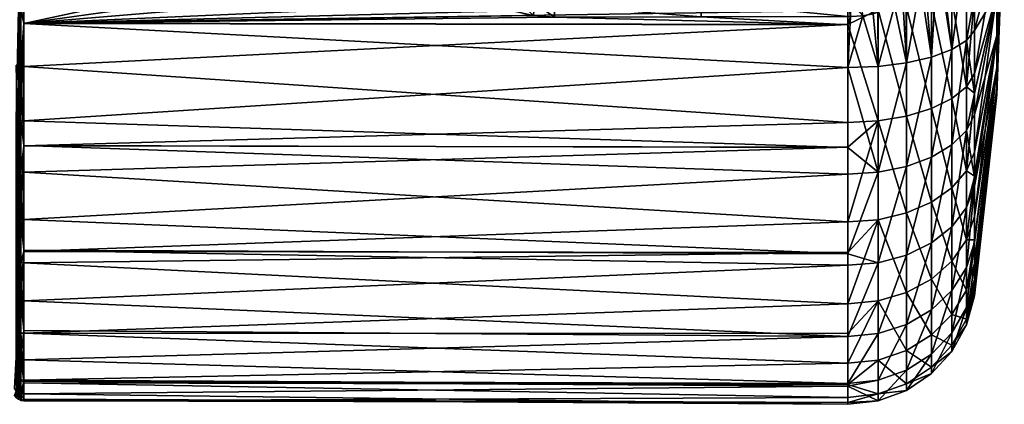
# Model space of a CAD drawing. Extents: x -0.145 to 0.145, y -0.089 to 0.
# Tile 49 of 54: x 0.098 to 0.145, y -0.089 to -0.071. Entities that reach past the tile are written whole.
import ezdxf

# ---------------------------------------------------------------- set-up
doc = ezdxf.new("R2010")
doc.units = 0
doc.layers.add('mesh', color=7, linetype='CONTINUOUS')

msp = doc.modelspace()

# ---------------------------------------------------------------- meshes
at = {"layer": 'mesh'}
mesh = msp.add_polyface(dxfattribs=at)
corners = [(0.098548, -0.059575, 0.023355), (0.117293, -0.06511, 0.024081), (0.098548, -0.06511, 0.024002), (0.117392, -0.063989, 0.024058), (0.098548, -0.058922, 0.023118), (0.117787, -0.062778, 0.023973), (0.118297, -0.061881, 0.023871), (0.098548, -0.071298, 0.023118), (0.119412, -0.069542, 0.023682), (0.120648, -0.070331, 0.023526), (0.122556, -0.070918, 0.023397), (0.123563, -0.070992, 0.023383), (0.121578, -0.070697, 0.023446), (0.118426, -0.068517, 0.023847), (0.117676, -0.067183, 0.023996), (0.098548, -0.070645, 0.023355), (0.117366, -0.066091, 0.024064), (0.117281, -0.065253, 0.024083), (0.098548, -0.06511, -0.024002), (0.137385, -0.059536, -0.02352), (0.098548, -0.062324, -0.02384), (0.098548, -0.067896, -0.02384), (0.137385, -0.06511, -0.024172), (0.098548, -0.071287, -0.023036), (0.137385, -0.070684, -0.02352), (0.098548, -0.073319, -0.022555), (0.137385, -0.071342, -0.023281), (0.137385, -0.073377, 0.022714), (0.098548, -0.075882, 0.021449), (0.098419, -0.067894, -0.023822), (0.098419, -0.073313, -0.022538), (0.098419, -0.062326, -0.023822), (0.098419, -0.075874, 0.021433), (0.098419, -0.070641, 0.023338), (0.098419, -0.06511, 0.023985), (0.098419, -0.059579, 0.023338), (0.098299, -0.07063, 0.023289), (0.098299, -0.075852, 0.021389), (0.098299, -0.067889, -0.023773), (0.098299, -0.073296, -0.022491), (0.098299, -0.062331, -0.023773), (0.098299, -0.06511, 0.023934), (0.098196, -0.06511, 0.023855), (0.098299, -0.05959, 0.023289), (0.117941, -0.065239, 0.02416), (0.098196, -0.075816, 0.021318)]
mesh.append_faces([[corners[k] for k in face] for face in [(0, 1, 2, 2), (0, 3, 1, 1), (4, 5, 3, 3), (4, 6, 5, 5), (7, 8, 9, 9), (7, 10, 11, 11), (7, 12, 10, 10), (9, 12, 7, 7), (7, 13, 8, 8), (7, 14, 13, 13), (15, 14, 7, 7), (15, 16, 14, 14), (2, 16, 15, 15), (2, 17, 16, 16), (1, 17, 2, 2), (18, 19, 20, 20), (21, 22, 18, 18), (23, 24, 21, 21), (25, 26, 23, 23), (27, 28, 7, 7), (29, 30, 23, 23), (31, 18, 20, 20), (29, 18, 31, 31), (29, 21, 18, 18), (23, 21, 29, 29), (30, 25, 23, 23), (32, 33, 7, 7), (33, 15, 7, 7), (33, 2, 15, 15), (34, 2, 33, 33), (34, 0, 2, 2), (35, 0, 34, 34), (33, 36, 34, 34), (33, 37, 36, 36), (32, 37, 33, 33), (30, 38, 39, 39), (29, 38, 30, 30), (29, 40, 38, 38), (31, 40, 29, 29), (34, 41, 35, 35), (34, 36, 41, 41), (41, 42, 43, 43), (44, 17, 1, 1), (44, 16, 17, 17), (37, 45, 36, 36)]])
mesh = msp.add_polyface(dxfattribs=at)
corners = [(0.14475, -0.06511), (0.144399, -0.074661), (0.144399, -0.074336, 0.002472), (0.143347, -0.075579, 0.015917), (0.144399, -0.071864, 0.006754), (0.143347, -0.078545, 0.013428), (0.144399, -0.069886, 0.008272), (0.143347, -0.074592, 0.016412), (0.143347, -0.071626, 0.017902), (0.144399, -0.073382, 0.004776), (0.143347, -0.084129, 0.001108), (0.143347, -0.078967, 0.013074), (0.144399, -0.073382, -0.004776), (0.144399, -0.074336, -0.002472), (0.143347, -0.080391, -0.011376), (0.144399, -0.071864, -0.006754), (0.143347, -0.078493, -0.013388), (0.143347, -0.074582, -0.016418), (0.144399, -0.069886, -0.008272), (0.143347, -0.07366, -0.017025), (0.143347, -0.077356, -0.014594), (0.142972, -0.074277, -0.018253), (0.143347, -0.070021, -0.018349), (0.142972, -0.078239, -0.015647), (0.142972, -0.076334, 0.017065), (0.142972, -0.072096, 0.019194), (0.140137, -0.073153, 0.022098), (0.140805, -0.06946, 0.022707), (0.141321, -0.072882, 0.021353), (0.139967, -0.070222, 0.02304), (0.140132, -0.070072, 0.022974), (0.141605, -0.068137, 0.022257), (0.142284, -0.072523, 0.020366), (0.142284, -0.07702, 0.018108), (0.141321, -0.077597, 0.018985), (0.140137, -0.078033, 0.019648), (0.1388, -0.078303, 0.020059), (0.142284, -0.074837, -0.019368), (0.142284, -0.079041, -0.016603), (0.141321, -0.075308, -0.020306), (0.140137, -0.075664, -0.021015), (0.141321, -0.079716, -0.017407), (0.1388, -0.075885, -0.021455), (0.140137, -0.080226, -0.018015), (0.142284, -0.070108, -0.021089), (0.141321, -0.07035, -0.022111), (0.140137, -0.070533, -0.022883), (0.1388, -0.070647, -0.023361)]
mesh.append_faces([[corners[k] for k in face] for face in [(0, 1, 2, 2), (3, 4, 5, 5), (3, 6, 4, 4), (7, 6, 3, 3), (7, 8, 6, 6), (0, 2, 9, 9), (10, 2, 1, 1), (4, 11, 5, 5), (4, 9, 11, 11), (0, 12, 13, 13), (14, 15, 16, 16), (14, 12, 15, 15), (0, 13, 1, 1), (17, 18, 19, 19), (17, 20, 18, 18), (15, 20, 16, 16), (15, 18, 20, 20), (21, 19, 22, 22), (23, 20, 17, 17), (24, 3, 5, 5), (25, 8, 7, 7), (26, 27, 28, 28), (29, 30, 26, 26), (31, 32, 28, 28), (24, 7, 3, 3), (24, 25, 7, 7), (33, 25, 24, 24), (33, 32, 25, 25), (34, 32, 33, 33), (34, 28, 32, 32), (35, 28, 34, 34), (35, 26, 28, 28), (36, 26, 35, 35), (21, 17, 19, 19), (21, 23, 17, 17), (37, 23, 21, 21), (37, 38, 23, 23), (39, 38, 37, 37), (40, 41, 39, 39), (42, 43, 40, 40), (44, 37, 21, 21), (45, 39, 37, 37), (46, 39, 45, 45), (46, 40, 39, 39), (47, 40, 46, 46)]])
mesh = msp.add_polyface(dxfattribs=at)
corners = [(0.139404, -0.069846, 0.02346), (0.139967, -0.070222, 0.02304), (0.139576, -0.070463, 0.023157), (0.139766, -0.069637, 0.023358), (0.140132, -0.070072, 0.022974), (0.140552, -0.068971, 0.023066), (0.139661, -0.068367, 0.024966), (0.139998, -0.06813, 0.024817), (0.139609, -0.068684, 0.024348), (0.140805, -0.06946, 0.022707), (0.141013, -0.069196, 0.022604), (0.14075, -0.068739, 0.022975), (0.141314, -0.068659, 0.022428), (0.141323, -0.067806, 0.022665), (0.140392, -0.068528, 0.023525), (0.139644, -0.069115, 0.023802), (0.140582, -0.068324, 0.023439), (0.140334, -0.068152, 0.024061), (0.14475, -0.06511), (0.144399, -0.071864, -0.006754), (0.144399, -0.073382, -0.004776), (0.144399, -0.071864, 0.006754), (0.144399, -0.069886, 0.008272), (0.144399, -0.067582, 0.009226), (0.143347, -0.071626, 0.017902), (0.143347, -0.070013, 0.018284), (0.144399, -0.073382, 0.004776), (0.143347, -0.07366, -0.017025), (0.144399, -0.067582, -0.009226), (0.143347, -0.070021, -0.018349), (0.144399, -0.069886, -0.008272), (0.143347, -0.069503, -0.018537), (0.140137, -0.073153, 0.022098), (0.141321, -0.072882, 0.021353), (0.141605, -0.068137, 0.022257), (0.141708, -0.067878, 0.022188), (0.142284, -0.072523, 0.020366), (0.142972, -0.067481, 0.020287), (0.143347, -0.067322, 0.018922), (0.142972, -0.072096, 0.019194), (0.142284, -0.067626, 0.021526), (0.142972, -0.06982, -0.019875), (0.142972, -0.074277, -0.018253), (0.142284, -0.070108, -0.021089), (0.141321, -0.07035, -0.022111), (0.142284, -0.074837, -0.019368), (0.140137, -0.06511, -0.023517), (0.140137, -0.070533, -0.022883), (0.141321, -0.06511, -0.022723), (0.142284, -0.06511, -0.021673), (0.142972, -0.06511, -0.020426)]
mesh.append_faces([[corners[k] for k in face] for face in [(0, 1, 2, 2), (3, 1, 0, 0), (3, 4, 1, 1), (5, 4, 3, 3), (6, 7, 8, 8), (5, 9, 4, 4), (5, 10, 9, 9), (11, 10, 5, 5), (11, 12, 10, 10), (13, 12, 11, 11), (14, 3, 15, 15), (14, 5, 3, 3), (16, 5, 14, 14), (16, 11, 5, 5), (17, 15, 8, 8), (17, 14, 15, 15), (18, 19, 20, 20), (18, 21, 22, 22), (23, 24, 25, 25), (23, 22, 24, 24), (18, 26, 21, 21), (27, 28, 29, 29), (27, 30, 28, 28), (28, 31, 29, 29), (18, 30, 19, 19), (1, 32, 2, 2), (33, 10, 12, 12), (33, 9, 10, 10), (32, 4, 9, 9), (34, 33, 12, 12), (35, 36, 34, 34), (37, 38, 25, 25), (39, 25, 24, 24), (39, 37, 25, 25), (36, 37, 39, 39), (36, 40, 37, 37), (35, 40, 36, 36), (41, 29, 31, 31), (41, 42, 29, 29), (43, 42, 41, 41), (44, 45, 43, 43), (44, 46, 47, 47), (43, 48, 44, 44), (41, 49, 43, 43), (31, 50, 41, 41)]])
mesh = msp.add_polyface(dxfattribs=at)
corners = [(0.137385, -0.071361, 0.023331), (0.098548, -0.071298, 0.023118), (0.123563, -0.070992, 0.023383), (0.120312, -0.067424, 0.025058), (0.120614, -0.067299, 0.025609), (0.120859, -0.067585, 0.025563), (0.118291, -0.066974, 0.024089), (0.118426, -0.068517, 0.023847), (0.117676, -0.067183, 0.023996), (0.118957, -0.068178, 0.023967), (0.119412, -0.069542, 0.023682), (0.119836, -0.069109, 0.023831), (0.119464, -0.067874, 0.024217), (0.120242, -0.068718, 0.024102), (0.121225, -0.069373, 0.023992), (0.119922, -0.067619, 0.024587), (0.118876, -0.066787, 0.02432), (0.120611, -0.068387, 0.024483), (0.121482, -0.068984, 0.024384), (0.122142, -0.069262, 0.024332), (0.121045, -0.067804, 0.025528), (0.120928, -0.06813, 0.024957), (0.121178, -0.067958, 0.025503), (0.121705, -0.068677, 0.02486), (0.121884, -0.068465, 0.025403), (0.122294, -0.068932, 0.024811), (0.120942, -0.069828, 0.023702), (0.121578, -0.070697, 0.023446), (0.120648, -0.070331, 0.023526), (0.121777, -0.070163, 0.023636), (0.121968, -0.069678, 0.023936), (0.121801, -0.068141, 0.025937), (0.121039, -0.067734, 0.025677), (0.121039, -0.067236, 0.026275), (0.121801, -0.067566, 0.026628)]
mesh.append_faces([[corners[k] for k in face] for face in [(0, 1, 2, 2), (3, 4, 5, 5), (6, 7, 8, 8), (9, 7, 6, 6), (9, 10, 7, 7), (11, 10, 9, 9), (12, 9, 6, 6), (13, 9, 12, 12), (13, 11, 9, 9), (14, 11, 13, 13), (15, 12, 16, 16), (17, 12, 15, 15), (17, 13, 12, 12), (18, 13, 17, 17), (18, 14, 13, 13), (19, 14, 18, 18), (20, 3, 5, 5), (20, 21, 3, 3), (22, 21, 20, 20), (22, 23, 21, 21), (24, 23, 22, 22), (24, 25, 23, 23), (21, 15, 3, 3), (21, 17, 15, 15), (23, 17, 21, 21), (23, 18, 17, 17), (25, 18, 23, 23), (25, 19, 18, 18), (26, 27, 28, 28), (26, 29, 27, 27), (30, 29, 26, 26), (11, 28, 10, 10), (11, 26, 28, 28), (14, 26, 11, 11), (14, 30, 26, 26), (19, 30, 14, 14), (31, 24, 22, 22), (32, 4, 33, 33), (32, 5, 4, 4), (20, 5, 32, 32), (34, 32, 33, 33), (31, 32, 34, 34), (31, 20, 32, 32), (22, 20, 31, 31)]])
mesh = msp.add_polyface(dxfattribs=at)
corners = [(0.130474, -0.070982, 0.023416), (0.137385, -0.070972, 0.02345), (0.137385, -0.071361, 0.023331), (0.098548, -0.071287, -0.023036), (0.137385, -0.071342, -0.023281), (0.137385, -0.070684, -0.02352), (0.098548, -0.073319, -0.022555), (0.137385, -0.075958, -0.021601), (0.098548, -0.077056, -0.020678), (0.137385, -0.077128, -0.020831), (0.098548, -0.078299, -0.020054), (0.137385, -0.080647, -0.018517), (0.123563, -0.070992, 0.023383), (0.137385, -0.073377, 0.022714), (0.098548, -0.071298, 0.023118), (0.137385, -0.077141, 0.020824), (0.098548, -0.075882, 0.021449), (0.137385, -0.078393, 0.020195), (0.098548, -0.077044, 0.020685), (0.137504, -0.070973, 0.023449), (0.137383, -0.070287, 0.023714), (0.137513, -0.070287, 0.023713), (0.123561, -0.070434, 0.023584), (0.130472, -0.070294, 0.023682), (0.138088, -0.070939, 0.023419), (0.138043, -0.070258, 0.023687), (0.138569, -0.07085, 0.023364), (0.138481, -0.070181, 0.023639), (0.138796, -0.070763, 0.023317), (0.139404, -0.069846, 0.02346), (0.139576, -0.070463, 0.023157), (0.122556, -0.070918, 0.023397), (0.122656, -0.070366, 0.023595), (0.121777, -0.070163, 0.023636), (0.121578, -0.070697, 0.023446), (0.1388, -0.070647, -0.023361), (0.1388, -0.075885, -0.021455), (0.1388, -0.078303, 0.020059), (0.1388, -0.073321, 0.022561), (0.140137, -0.073153, 0.022098), (0.1388, -0.082573, 0.016476), (0.140137, -0.078033, 0.019648), (0.137385, -0.082156, 0.017037), (0.1388, -0.080542, -0.018392), (0.140137, -0.080226, -0.018015), (0.140137, -0.075664, -0.021015)]
mesh.append_faces([[corners[k] for k in face] for face in [(0, 1, 2, 2), (3, 4, 5, 5), (6, 7, 4, 4), (8, 9, 7, 7), (10, 11, 9, 9), (2, 12, 0, 0), (13, 14, 2, 2), (15, 16, 13, 13), (17, 18, 15, 15), (19, 20, 21, 21), (19, 1, 20, 20), (22, 0, 12, 12), (22, 23, 0, 0), (1, 23, 20, 20), (1, 0, 23, 23), (24, 19, 21, 21), (25, 26, 24, 24), (27, 28, 26, 26), (29, 30, 28, 28), (31, 32, 12, 12), (31, 33, 32, 32), (34, 33, 31, 31), (32, 22, 12, 12), (35, 5, 4, 4), (36, 7, 9, 9), (37, 17, 15, 15), (38, 26, 28, 28), (38, 24, 26, 26), (2, 19, 13, 13), (2, 1, 19, 19), (30, 38, 28, 28), (30, 39, 38, 38), (13, 37, 15, 15), (11, 36, 9, 9), (37, 38, 39, 39), (13, 38, 37, 37), (13, 24, 38, 38), (19, 24, 13, 13), (40, 37, 41, 41), (42, 17, 37, 37), (36, 43, 44, 44), (11, 43, 36, 36), (35, 36, 45, 45), (4, 36, 35, 35), (4, 7, 36, 36)]])
mesh = msp.add_polyface(dxfattribs=at)
corners = [(0.098548, -0.077056, -0.020678), (0.137385, -0.075958, -0.021601), (0.098548, -0.073319, -0.022555), (0.098548, -0.078299, -0.020054), (0.137385, -0.077128, -0.020831), (0.098548, -0.082036, -0.016918), (0.137385, -0.080647, -0.018517), (0.098548, -0.082569, -0.016471), (0.137385, -0.08209, -0.016987), (0.098548, -0.085896, -0.012001), (0.137385, -0.084499, -0.014434), (0.137385, -0.088266, 0.006933), (0.098548, -0.088149, 0.006169), (0.098548, -0.087149, 0.009507), (0.137385, -0.088388, 0.006244), (0.098548, -0.088748, 0.004168), (0.137385, -0.089241, 0.001405), (0.098548, -0.088991, -0.000007), (0.137385, -0.089159, 0.000007), (0.098548, -0.089072, -0.001396), (0.137385, -0.088914, -0.004197), (0.098548, -0.088224, -0.0062), (0.137385, -0.088311, -0.006212), (0.098548, -0.088104, -0.006884), (0.137385, -0.087305, -0.009574), (0.137385, -0.085902, -0.012004), (0.137385, -0.077141, 0.020824), (0.098548, -0.077044, 0.020685), (0.098548, -0.075882, 0.021449), (0.137385, -0.078393, 0.020195), (0.098548, -0.080538, 0.018387), (0.137385, -0.082156, 0.017037), (0.098548, -0.081971, 0.016868), (0.137385, -0.082692, 0.016588), (0.098548, -0.084363, 0.014333), (0.137385, -0.086043, 0.012086), (0.098548, -0.085756, 0.01192), (0.098419, -0.07829, -0.020039), (0.098419, -0.082556, -0.016459), (0.098419, -0.073313, -0.022538), (0.098419, -0.085881, -0.011992), (0.098419, -0.088087, -0.006879), (0.098419, -0.089054, -0.001395), (0.098419, -0.08873, 0.004165), (0.098419, -0.087133, 0.0095), (0.098419, -0.084349, 0.014323), (0.098419, -0.080527, 0.018373), (0.098419, -0.075874, 0.021433), (0.098548, -0.071298, 0.023118)]
mesh.append_faces([[corners[k] for k in face] for face in [(0, 1, 2, 2), (3, 4, 0, 0), (5, 6, 3, 3), (7, 8, 5, 5), (9, 10, 7, 7), (11, 12, 13, 13), (14, 15, 12, 12), (16, 17, 15, 15), (18, 19, 17, 17), (20, 21, 19, 19), (22, 23, 21, 21), (24, 9, 23, 23), (25, 10, 9, 9), (26, 27, 28, 28), (29, 30, 27, 27), (31, 32, 30, 30), (33, 34, 32, 32), (35, 36, 34, 34), (13, 36, 35, 35), (37, 38, 5, 5), (39, 0, 2, 2), (37, 3, 0, 0), (5, 3, 37, 37), (38, 7, 5, 5), (38, 9, 7, 7), (40, 23, 9, 9), (41, 21, 23, 23), (42, 21, 41, 41), (42, 19, 21, 21), (42, 17, 19, 19), (43, 17, 42, 42), (43, 15, 17, 17), (43, 12, 15, 15), (44, 12, 43, 43), (45, 46, 32, 32), (44, 13, 12, 12), (44, 36, 13, 13), (45, 36, 44, 44), (45, 34, 36, 36), (32, 34, 45, 45), (46, 30, 32, 32), (46, 27, 30, 30), (47, 27, 46, 46), (47, 28, 27, 27), (48, 28, 47, 47)]])
mesh = msp.add_polyface(dxfattribs=at)
corners = [(0.098419, -0.07829, -0.020039), (0.098548, -0.077056, -0.020678), (0.098419, -0.073313, -0.022538), (0.098419, -0.085881, -0.011992), (0.098548, -0.085896, -0.012001), (0.098419, -0.082556, -0.016459), (0.098419, -0.088087, -0.006879), (0.098548, -0.088104, -0.006884), (0.098419, -0.075874, 0.021433), (0.098299, -0.080495, 0.018335), (0.098299, -0.075852, 0.021389), (0.098419, -0.080527, 0.018373), (0.098299, -0.084308, 0.014293), (0.098419, -0.084349, 0.014323), (0.098299, -0.087087, 0.00948), (0.098419, -0.087133, 0.0095), (0.098299, -0.088681, 0.004156), (0.098419, -0.08873, 0.004165), (0.098299, -0.089004, -0.001392), (0.098419, -0.089054, -0.001395), (0.098299, -0.088039, -0.006864), (0.098299, -0.085838, -0.011967), (0.098299, -0.082519, -0.016425), (0.098299, -0.078262, -0.019997), (0.098299, -0.073296, -0.022491), (0.098196, -0.088603, 0.004142), (0.098196, -0.088925, -0.001387), (0.098117, -0.088821, -0.001381), (0.098196, -0.080444, 0.018274), (0.098196, -0.075816, 0.021318), (0.098196, -0.084245, 0.014245), (0.098196, -0.087014, 0.009448), (0.098196, -0.087963, -0.006842), (0.098196, -0.085769, -0.011927), (0.098196, -0.082461, -0.01637), (0.098196, -0.078219, -0.019931), (0.098196, -0.073269, -0.022416), (0.098117, -0.088501, 0.004124)]
mesh.append_faces([[corners[k] for k in face] for face in [(0, 1, 2, 2), (3, 4, 5, 5), (6, 7, 3, 3), (8, 9, 10, 10), (11, 9, 8, 8), (11, 12, 9, 9), (13, 12, 11, 11), (13, 14, 12, 12), (15, 14, 13, 13), (15, 16, 14, 14), (17, 16, 15, 15), (17, 18, 16, 16), (19, 18, 17, 17), (19, 20, 18, 18), (6, 20, 19, 19), (6, 21, 20, 20), (3, 21, 6, 6), (3, 22, 21, 21), (5, 22, 3, 3), (5, 23, 22, 22), (0, 23, 5, 5), (0, 24, 23, 23), (2, 24, 0, 0), (16, 25, 14, 14), (16, 26, 25, 25), (18, 26, 16, 16), (26, 27, 25, 25), (10, 28, 29, 29), (9, 28, 10, 10), (9, 30, 28, 28), (12, 30, 9, 9), (12, 31, 30, 30), (14, 31, 12, 12), (14, 25, 31, 31), (18, 32, 26, 26), (20, 32, 18, 18), (20, 33, 32, 32), (21, 33, 20, 20), (21, 34, 33, 33), (22, 34, 21, 21), (22, 35, 34, 34), (23, 35, 22, 22), (23, 36, 35, 35), (24, 36, 23, 23), (25, 37, 31, 31)]])
mesh = msp.add_polyface(dxfattribs=at)
corners = [(0.144399, -0.074336, -0.002472), (0.143347, -0.083396, -0.004896), (0.143347, -0.083872, -0.003308), (0.144399, -0.073382, 0.004776), (0.143347, -0.081609, 0.009525), (0.143347, -0.078967, 0.013074), (0.143347, -0.083361, 0.005464), (0.144399, -0.074336, 0.002472), (0.143347, -0.084129, 0.001108), (0.144399, -0.074661), (0.143347, -0.084065, 0.000006), (0.143347, -0.083456, 0.004921), (0.143347, -0.082603, -0.007546), (0.144399, -0.073382, -0.004776), (0.143347, -0.081497, -0.009461), (0.143347, -0.080391, -0.011376), (0.142972, -0.081494, -0.012197), (0.143347, -0.078493, -0.013388), (0.142972, -0.079967, 0.014017), (0.143347, -0.078545, 0.013428), (0.142972, -0.076334, 0.017065), (0.142284, -0.080874, 0.014873), (0.142284, -0.07702, 0.018108), (0.141321, -0.081638, 0.015594), (0.141321, -0.077597, 0.018985), (0.140137, -0.082215, 0.016138), (0.140137, -0.078033, 0.019648), (0.1388, -0.082573, 0.016476), (0.140137, -0.085476, 0.011758), (0.141321, -0.084789, 0.011362), (0.142284, -0.083879, 0.010837), (0.142972, -0.082799, 0.010213), (0.142972, -0.084677, 0.005858), (0.142972, -0.083865, -0.00809), (0.142284, -0.082494, -0.012942), (0.142972, -0.078239, -0.015647), (0.143347, -0.077356, -0.014594), (0.142284, -0.079041, -0.016603), (0.141321, -0.079716, -0.017407), (0.141321, -0.083337, -0.013569), (0.140137, -0.080226, -0.018015), (0.140137, -0.083973, -0.014043), (0.1388, -0.080542, -0.018392), (0.141321, -0.075308, -0.020306), (0.140137, -0.075664, -0.021015)]
mesh.append_faces([[corners[k] for k in face] for face in [(0, 1, 2, 2), (3, 4, 5, 5), (3, 6, 4, 4), (3, 7, 6, 6), (8, 9, 10, 10), (11, 7, 8, 8), (11, 6, 7, 7), (0, 12, 1, 1), (0, 13, 12, 12), (14, 13, 15, 15), (14, 12, 13, 13), (9, 2, 10, 10), (9, 0, 2, 2), (16, 15, 17, 17), (18, 19, 5, 5), (18, 20, 19, 19), (21, 20, 18, 18), (21, 22, 20, 20), (23, 22, 21, 21), (23, 24, 22, 22), (25, 24, 23, 23), (25, 26, 24, 24), (27, 26, 25, 25), (23, 28, 25, 25), (21, 29, 23, 23), (18, 30, 21, 21), (18, 31, 30, 30), (5, 31, 18, 18), (5, 4, 31, 31), (4, 32, 31, 31), (33, 12, 14, 14), (16, 14, 15, 15), (16, 33, 14, 14), (34, 33, 16, 16), (35, 17, 36, 36), (35, 16, 17, 17), (37, 16, 35, 35), (37, 34, 16, 16), (38, 34, 37, 37), (38, 39, 34, 34), (40, 39, 38, 38), (40, 41, 39, 39), (42, 41, 40, 40), (43, 38, 37, 37), (44, 40, 38, 38)]])
mesh = msp.add_polyface(dxfattribs=at)
corners = [(0.098548, -0.082036, -0.016918), (0.137385, -0.08209, -0.016987), (0.137385, -0.080647, -0.018517), (0.098548, -0.082569, -0.016471), (0.137385, -0.084499, -0.014434), (0.137385, -0.088266, 0.006933), (0.098548, -0.087149, 0.009507), (0.137385, -0.086043, 0.012086), (0.137385, -0.088388, 0.006244), (0.098548, -0.088149, 0.006169), (0.137385, -0.089241, 0.001405), (0.098548, -0.088748, 0.004168), (0.137385, -0.089159, 0.000007), (0.098548, -0.088991, -0.000007), (0.137385, -0.088914, -0.004197), (0.098548, -0.089072, -0.001396), (0.137385, -0.088311, -0.006212), (0.098548, -0.088224, -0.0062), (0.137385, -0.087305, -0.009574), (0.098548, -0.088104, -0.006884), (0.137385, -0.085902, -0.012004), (0.098548, -0.085896, -0.012001), (0.137385, -0.082156, 0.017037), (0.098548, -0.080538, 0.018387), (0.137385, -0.078393, 0.020195), (0.137385, -0.082692, 0.016588), (0.098548, -0.081971, 0.016868), (0.098548, -0.084363, 0.014333), (0.1388, -0.088754, -0.004169), (0.1388, -0.089078, 0.001396), (0.1388, -0.082573, 0.016476), (0.1388, -0.084368, -0.014337), (0.1388, -0.080542, -0.018392), (0.140137, -0.088587, 0.001367), (0.140137, -0.088269, -0.004084), (0.1388, -0.078303, 0.020059), (0.1388, -0.085902, 0.012004), (0.140137, -0.082215, 0.016138), (0.140137, -0.085476, 0.011758), (0.1388, -0.08811, 0.006886), (0.140137, -0.087639, 0.006745), (0.1388, -0.087155, -0.009509), (0.140137, -0.086703, -0.009314), (0.140137, -0.083973, -0.014043)]
mesh.append_faces([[corners[k] for k in face] for face in [(0, 1, 2, 2), (3, 4, 1, 1), (5, 6, 7, 7), (8, 9, 5, 5), (10, 11, 8, 8), (12, 13, 10, 10), (14, 15, 12, 12), (16, 17, 14, 14), (18, 19, 16, 16), (20, 21, 18, 18), (22, 23, 24, 24), (25, 26, 22, 22), (7, 27, 25, 25), (28, 14, 12, 12), (29, 10, 8, 8), (30, 25, 22, 22), (31, 20, 18, 18), (32, 1, 4, 4), (29, 12, 10, 10), (29, 28, 12, 12), (33, 28, 29, 29), (33, 34, 28, 28), (22, 35, 30, 30), (30, 7, 25, 25), (30, 36, 7, 7), (37, 36, 30, 30), (37, 38, 36, 36), (36, 5, 7, 7), (36, 39, 5, 5), (38, 39, 36, 36), (38, 40, 39, 39), (29, 39, 40, 40), (8, 39, 29, 29), (8, 5, 39, 39), (41, 28, 34, 34), (16, 28, 41, 41), (16, 14, 28, 28), (31, 41, 42, 42), (18, 41, 31, 31), (18, 16, 41, 41), (32, 31, 43, 43), (4, 31, 32, 32), (4, 20, 31, 31), (2, 1, 32, 32)]])
mesh = msp.add_polyface(dxfattribs=at)
corners = [(0.142972, -0.084677, 0.005858), (0.143347, -0.083361, 0.005464), (0.143347, -0.083456, 0.004921), (0.141321, -0.087795, 0.001321), (0.140137, -0.088269, -0.004084), (0.140137, -0.088587, 0.001367), (0.141321, -0.087488, -0.003946), (0.142284, -0.086746, 0.00126), (0.142284, -0.086454, -0.003763), (0.142972, -0.085501, 0.001188), (0.142972, -0.085225, -0.003547), (0.141321, -0.081638, 0.015594), (0.141321, -0.084789, 0.011362), (0.140137, -0.085476, 0.011758), (0.142284, -0.080874, 0.014873), (0.142284, -0.083879, 0.010837), (0.140137, -0.087639, 0.006745), (0.141321, -0.086879, 0.006517), (0.142284, -0.085873, 0.006216), (0.142972, -0.082799, 0.010213), (0.143347, -0.081609, 0.009525), (0.143347, -0.084129, 0.001108), (0.1388, -0.089078, 0.001396), (0.142972, -0.083865, -0.00809), (0.143347, -0.082603, -0.007546), (0.142284, -0.085011, -0.008584), (0.141321, -0.085975, -0.009), (0.140137, -0.086703, -0.009314), (0.1388, -0.087155, -0.009509), (0.143347, -0.083396, -0.004896), (0.143347, -0.083872, -0.003308), (0.143347, -0.084065, 0.000006), (0.142284, -0.082494, -0.012942), (0.141321, -0.083337, -0.013569), (0.140137, -0.083973, -0.014043), (0.1388, -0.084368, -0.014337)]
mesh.append_faces([[corners[k] for k in face] for face in [(0, 1, 2, 2), (3, 4, 5, 5), (3, 6, 4, 4), (7, 6, 3, 3), (7, 8, 6, 6), (9, 8, 7, 7), (9, 10, 8, 8), (11, 12, 13, 13), (14, 15, 12, 12), (12, 16, 13, 13), (12, 17, 16, 16), (15, 17, 12, 12), (15, 18, 17, 17), (19, 18, 15, 15), (19, 0, 18, 18), (20, 1, 0, 0), (9, 2, 21, 21), (9, 0, 2, 2), (7, 0, 9, 9), (7, 18, 0, 0), (3, 18, 7, 7), (3, 17, 18, 18), (5, 17, 3, 3), (5, 16, 17, 17), (22, 16, 5, 5), (23, 10, 24, 24), (25, 10, 23, 23), (25, 8, 10, 10), (26, 8, 25, 25), (26, 6, 8, 8), (27, 6, 26, 26), (27, 4, 6, 6), (28, 4, 27, 27), (10, 29, 24, 24), (10, 30, 29, 29), (9, 30, 10, 10), (9, 31, 30, 30), (21, 31, 9, 9), (32, 25, 23, 23), (33, 25, 32, 32), (33, 26, 25, 25), (34, 26, 33, 33), (34, 27, 26, 26), (35, 27, 34, 34)]])

doc.saveas('drawing.dxf')
